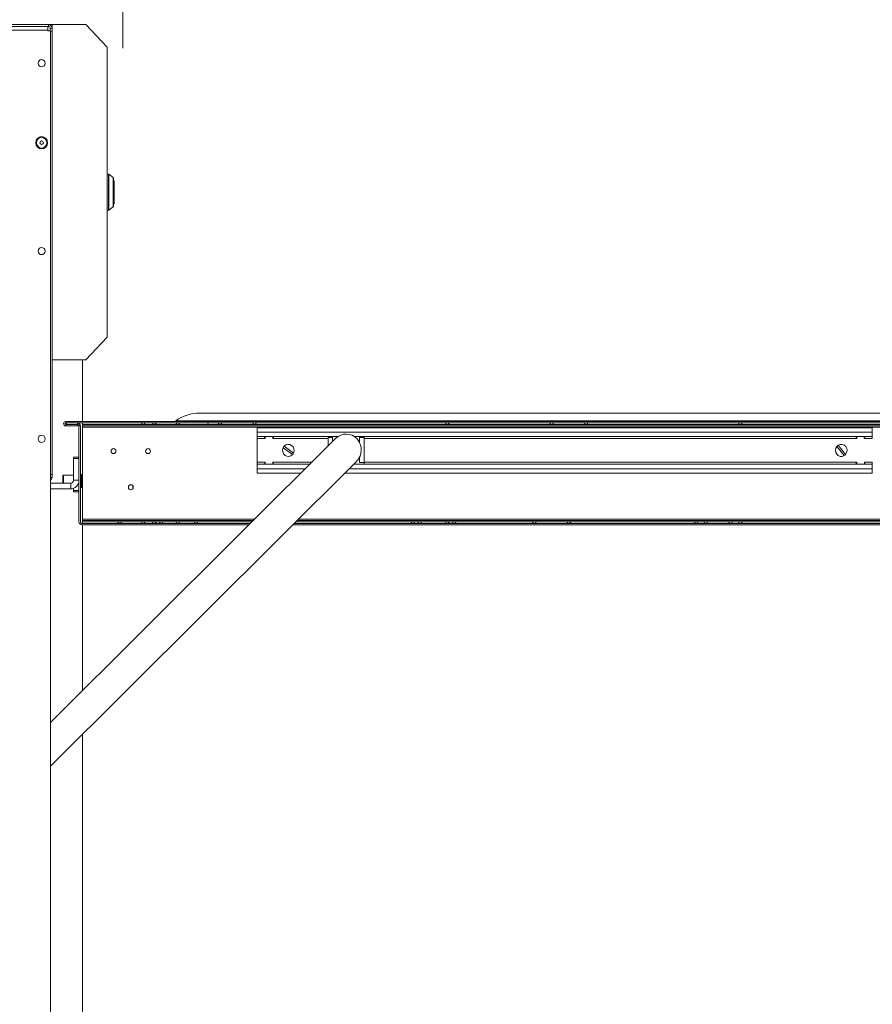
# Model space of a CAD drawing. Header units: millimetres. Extents: x -34570 to 24172, y 36800 to 73669.
# Tile 64 of 91: x 3714 to 4350, y 52976 to 53710. Entities that reach past the tile are written whole.
import ezdxf

# ---------------------------------------------------------------- set-up
doc = ezdxf.new("R2010")
doc.units = ezdxf.units.MM
doc.layers.add('at_Entity', color=253, linetype='Continuous', lineweight=9)
doc.layers.add('Standard', color=253, linetype='Continuous', lineweight=9)

msp = doc.modelspace()

# ---------------------------------------------------------------- linework, layer by layer
at = {"layer": 'at_Entity'}
for p, q in [((3686.58268, 53706.81175), (3735.05278, 53706.81175)), ((3735.05278, 53705.46495), (3686.58268, 53705.46495)), ((3734.53714, 53702.77134), (3688.12959, 53702.77134)), ((3734.53714, 53702.77134), (3734.53714, 53705.46495)), ((3734.53714, 53702.09793), (3734.53714, 53702.77134)), ((3736.5997, 53702.09793), (3734.53714, 53702.09793)), ((3735.05278, 53705.46495), (3735.05278, 53706.81175)), ((3735.05278, 53706.81175), (3737.63098, 53706.81175)), ((3736.34188, 53704.11814), (3737.63098, 53704.11814)), ((3736.34188, 53702.09793), (3736.34188, 53704.11814)), ((3736.5997, 53702.09793), (3736.5997, 52246.20088)), ((3737.63098, 53701.96325), (3736.5997, 53701.96325)), ((3737.63098, 53704.11814), (3737.63098, 53706.81175)), ((3737.63098, 53706.81175), (3762.89731, 53706.81175)), ((3737.63098, 53704.11814), (3737.63098, 53701.96325)), ((3737.63098, 53701.96325), (3737.63098, 53371.18775)), ((3762.89731, 53706.81175), (3778.88213, 53690.11136)), ((3778.88213, 53690.11136), (3778.88213, 53473.54499)), ((3778.88213, 53595.29623), (3779.75083, 53595.29623)), ((3779.75083, 53568.36012), (3779.75083, 53595.29623)), ((3780.04659, 53595.19881), (3780.04659, 53568.45755)), ((3783.30301, 53592.81657), (3780.04659, 53595.19881)), ((3783.30301, 53570.83979), (3783.30301, 53592.81657)), ((3783.52289, 53592.37527), (3783.52289, 53571.28108)), ((3784.03853, 53589.90901), (3784.03853, 53573.74734)), ((3778.88213, 53568.36012), (3779.75083, 53568.36012)), ((3783.30301, 53570.83979), (3780.04659, 53568.45755)), ((3778.88213, 53473.54499), (3762.89731, 53456.8446)), ((3762.89731, 53456.8446), (3737.63098, 53456.8446)), ((3760.31911, 53456.8446), (3760.31911, 53410.72997)), ((4619.58879, 53417.05502), (3847.66719, 53417.05502)), ((3747.84064, 53410.72997), (3747.84064, 53409.65253)), ((4719.51156, 53410.72997), (3747.84064, 53410.72997)), ((3747.84064, 53409.65253), (4719.51156, 53409.65253)), ((3747.84064, 53407.49764), (3747.84064, 53408.57508)), ((3747.84064, 53408.57508), (3756.60651, 53408.57508)), ((3756.60651, 53407.49764), (3747.84064, 53407.49764)), ((3748.45941, 53408.57508), (3748.45941, 53409.65253)), ((3756.60651, 53408.57508), (3756.70964, 53408.57508)), ((3756.60651, 53408.57508), (3756.60651, 53407.49764)), ((3756.70964, 53408.57508), (3756.70964, 53409.65253)), ((3758.77219, 53407.49764), (3757.74092, 53407.49764)), ((3757.74092, 53407.49764), (3757.74092, 53335.84757)), ((3758.77219, 53335.84757), (3758.77219, 53407.49764)), ((3760.31911, 53409.65253), (3760.31911, 53408.57508)), ((4703.93925, 53408.57508), (3760.31911, 53408.57508)), ((3760.31911, 53408.57508), (3760.31911, 53407.49764)), ((3760.31911, 53406.42019), (3760.31911, 53407.49764)), ((3760.31911, 53407.49764), (4703.93925, 53407.49764)), ((4703.93925, 53406.42019), (3760.31911, 53406.42019)), ((3760.31911, 53338.00246), (3760.31911, 53406.42019)), ((3805.17974, 53409.65253), (3804.14846, 53408.57508)), ((3806.21102, 53409.65253), (3807.2423, 53408.57508)), ((3813.42997, 53409.65253), (3812.39869, 53408.57508)), ((3814.46125, 53409.65253), (3815.49253, 53408.57508)), ((3830.96171, 53409.65253), (3829.93043, 53408.57508)), ((4637.18345, 53411.31908), (3830.07253, 53411.31908)), ((3831.99299, 53409.65253), (3833.02427, 53408.57508)), ((3853.87659, 53409.65253), (3854.02575, 53408.57508)), ((3862.41572, 53409.65253), (3861.38444, 53408.57508)), ((3863.447, 53409.65253), (3864.47827, 53408.57508)), ((3888.19769, 53409.65253), (3887.16641, 53408.57508)), ((3889.22897, 53409.65253), (3890.26025, 53408.57508)), ((4349.69497, 53406.09696), (3890.77588, 53406.09696)), ((3890.77588, 53402.86462), (3890.77588, 53406.09696)), ((4032.06109, 53409.65253), (4031.02981, 53408.57508)), ((4033.09236, 53409.65253), (4034.12364, 53408.57508)), ((4109.92264, 53409.65253), (4108.89136, 53408.57508)), ((4110.95392, 53409.65253), (4111.98519, 53408.57508)), ((4135.70461, 53409.65253), (4134.67333, 53408.57508)), ((4136.73589, 53409.65253), (4137.76717, 53408.57508)), ((4250.6922, 53409.65253), (4249.66092, 53408.57508)), ((4251.72348, 53409.65253), (4252.75476, 53408.57508)), ((4349.69497, 53406.09696), (4349.69497, 53402.86462)), ((3890.77588, 53402.86462), (4349.69497, 53402.86462)), ((3890.77588, 53402.86462), (3890.77588, 53399.52455)), ((3890.77588, 53399.52455), (3950.89632, 53399.52455)), ((3890.77588, 53399.52455), (3890.77588, 53398.01612)), ((3896.27971, 53398.01612), (3896.27971, 53399.52455)), ((3896.7886, 53399.52455), (3896.7886, 53398.01612)), ((3902.29491, 53398.01612), (3902.29491, 53399.52455)), ((3902.8038, 53399.52455), (3902.8038, 53398.01612)), ((3943.62884, 53398.93195), (3943.62884, 53399.52455)), ((3943.62884, 53398.93195), (3946.9805, 53398.93195)), ((3943.62884, 53392.57861), (3943.62884, 53398.93195)), ((3946.9805, 53398.93195), (3946.9805, 53395.91757)), ((3963.17461, 53399.52455), (4349.69497, 53399.52455)), ((3967.09043, 53395.04549), (3967.09043, 53398.93195)), ((3967.09043, 53398.93195), (3970.44209, 53398.93195)), ((3970.44209, 53399.52455), (3970.44209, 53398.93195)), ((3970.44209, 53398.93195), (3970.44209, 53380.18441)), ((4337.66705, 53398.01612), (4337.66705, 53399.52455)), ((4338.17595, 53399.52455), (4338.17595, 53398.01612)), ((4343.68225, 53398.01612), (4343.68225, 53399.52455)), ((4344.19114, 53399.52455), (4344.19114, 53398.01612)), ((4349.69497, 53399.52455), (4349.69497, 53402.86462)), ((4349.69497, 53398.01612), (4349.69497, 53399.52455)), ((3736.5997, 53186.33359), (3949.20704, 53398.13567)), ((3890.77588, 53398.01612), (3890.77588, 53380.34603)), ((3890.77588, 53398.01612), (3896.27971, 53398.01612)), ((3896.7886, 53398.01612), (3896.27971, 53398.01612)), ((3902.8038, 53398.01612), (3902.29491, 53398.01612)), ((3902.8038, 53398.01612), (3943.62884, 53398.01612)), ((3917.12015, 53386.06458), (3910.07743, 53391.14495)), ((3910.83916, 53392.29757), (3917.88189, 53387.21721)), ((3970.44209, 53398.01612), (4337.66705, 53398.01612)), ((4328.67362, 53385.27223), (4323.26922, 53392.20543)), ((4324.30877, 53393.08992), (4329.71316, 53386.15672)), ((4338.17595, 53398.01612), (4337.66705, 53398.01612)), ((4344.19114, 53398.01612), (4343.68225, 53398.01612)), ((4344.19114, 53398.01612), (4349.69497, 53398.01612)), ((3753.6158, 53384.11709), (3753.6158, 53383.03964)), ((3753.6158, 53384.11709), (3757.74092, 53384.11709)), ((3967.09043, 53380.18441), (3967.09043, 53384.07088)), ((3964.86389, 53380.98069), (3736.5997, 53153.58105)), ((3753.6158, 53366.87797), (3753.6158, 53383.03964)), ((3757.74092, 53383.03964), (3753.6158, 53383.03964)), ((3890.77588, 53380.34603), (3890.77588, 53378.83761)), ((3890.77588, 53380.34603), (3896.32117, 53380.34603)), ((3890.77588, 53378.83761), (3890.77588, 53375.49753)), ((3890.77588, 53378.83761), (3929.8356, 53378.83761)), ((3896.32117, 53380.34603), (3896.68519, 53380.34603)), ((3896.32117, 53378.83761), (3896.32117, 53380.34603)), ((3896.68519, 53380.34603), (3896.68519, 53378.83761)), ((3902.39832, 53380.34603), (3902.76233, 53380.34603)), ((3902.39832, 53378.83761), (3902.39832, 53380.34603)), ((3902.76233, 53380.34603), (3902.76233, 53378.83761)), ((3902.76233, 53380.34603), (3931.34976, 53380.34603)), ((3962.71266, 53378.83761), (4349.69497, 53378.83761)), ((3970.44209, 53380.18441), (3967.09043, 53380.18441)), ((3970.44209, 53380.34603), (4337.70852, 53380.34603)), ((3970.44209, 53380.18441), (3970.44209, 53378.83761)), ((4337.70852, 53380.34603), (4338.07253, 53380.34603)), ((4337.70852, 53378.83761), (4337.70852, 53380.34603)), ((4338.07253, 53380.34603), (4338.07253, 53378.83761)), ((4343.78566, 53380.34603), (4344.14968, 53380.34603)), ((4343.78566, 53378.83761), (4343.78566, 53380.34603)), ((4344.14968, 53380.34603), (4344.14968, 53378.83761)), ((4344.14968, 53380.34603), (4349.69497, 53380.34603)), ((4349.69497, 53378.83761), (4349.69497, 53380.34603)), ((4349.69497, 53375.49753), (4349.69497, 53378.83761)), ((3736.5997, 53371.18775), (3737.63098, 53371.18775)), ((3736.5997, 53369.03286), (3737.63098, 53369.03286)), ((3737.63098, 53371.18775), (3737.63098, 53369.03286)), ((3745.62339, 53370.11031), (3746.13903, 53370.64903)), ((3745.62339, 53364.72308), (3745.62339, 53370.11031)), ((3746.13903, 53370.64903), (3746.13903, 53364.72308)), ((3746.13903, 53370.64903), (3753.6158, 53370.64903)), ((3758.77219, 53370.64903), (3759.54565, 53370.64903)), ((3759.54565, 53370.91839), (3760.06129, 53371.45711)), ((3759.54565, 53361.76011), (3759.54565, 53370.91839)), ((3760.06129, 53371.45711), (3760.06129, 53361.22139)), ((3760.31911, 53371.45711), (3760.06129, 53371.45711)), ((3890.77588, 53372.2652), (3890.77588, 53375.49753)), ((3926.48282, 53375.49753), (3890.77588, 53375.49753)), ((3890.77588, 53372.2652), (3923.2382, 53372.2652)), ((3956.11526, 53372.2652), (4349.69497, 53372.2652)), ((4349.69497, 53375.49753), (3959.35989, 53375.49753)), ((4349.69497, 53375.49753), (4349.69497, 53372.2652)), ((3736.5997, 53364.72308), (3751.55324, 53364.72308)), ((3751.55324, 53360.41331), (3751.55324, 53364.72308)), ((3753.6158, 53366.87797), (3757.74092, 53366.87797)), ((3758.77219, 53362.02947), (3759.54565, 53362.02947)), ((3759.54565, 53361.76011), (3760.06129, 53361.22139)), ((3797.96079, 53362.67744), (3797.96079, 53360.73504)), ((3736.5997, 53360.41331), (3751.55324, 53360.41331)), ((3753.6158, 53359.33586), (3753.6158, 53360.78303)), ((3753.6158, 53359.33586), (3753.6158, 53358.25842)), ((3753.6158, 53359.33586), (3757.74092, 53359.33586)), ((3757.74092, 53358.25842), (3753.6158, 53358.25842)), ((3760.31911, 53361.22139), (3760.06129, 53361.22139)), ((3885.60058, 53334.77012), (3759.80347, 53334.77012)), ((3759.80347, 53333.69268), (3884.51903, 53333.69268)), ((3760.31911, 53338.00246), (3888.8452, 53338.00246)), ((3760.31911, 53338.00246), (3760.31911, 53336.92501)), ((3887.76366, 53336.92501), (3760.31911, 53336.92501)), ((3760.31911, 53335.84757), (3760.31911, 53336.92501)), ((3760.31911, 53335.84757), (3760.31911, 53334.77012)), ((3760.31911, 53335.84757), (3886.68212, 53335.84757)), ((3760.31911, 53333.69268), (3760.31911, 53209.96316)), ((3787.648, 53334.77012), (3786.61672, 53335.84757)), ((3788.67928, 53334.77012), (3789.71056, 53335.84757)), ((3805.17974, 53334.77012), (3804.14846, 53335.84757)), ((3806.21102, 53334.77012), (3807.2423, 53335.84757)), ((3813.42997, 53334.77012), (3812.39869, 53335.84757)), ((3814.46125, 53334.77012), (3815.49253, 53335.84757)), ((3818.58637, 53334.77012), (3817.55509, 53335.84757)), ((3819.61765, 53334.77012), (3820.64892, 53335.84757)), ((3830.96171, 53334.77012), (3829.93043, 53335.84757)), ((3831.99299, 53334.77012), (3833.02427, 53335.84757)), ((3844.36834, 53334.77012), (3843.33706, 53335.84757)), ((3845.39962, 53334.77012), (3846.43089, 53335.84757)), ((3917.3961, 53333.69268), (4704.45489, 53333.69268)), ((4704.45489, 53334.77012), (3918.47764, 53334.77012)), ((3919.55918, 53335.84757), (4703.93925, 53335.84757)), ((4703.93925, 53336.92501), (3920.64072, 53336.92501)), ((3921.72226, 53338.00246), (4703.93925, 53338.00246)), ((4006.27911, 53334.77012), (4005.24784, 53335.84757)), ((4007.31039, 53334.77012), (4008.34167, 53335.84757)), ((4011.43551, 53334.77012), (4010.40423, 53335.84757)), ((4012.46679, 53334.77012), (4013.49807, 53335.84757)), ((4032.06109, 53334.77012), (4031.02981, 53335.84757)), ((4033.09236, 53334.77012), (4034.12364, 53335.84757)), ((4037.21748, 53334.77012), (4036.1862, 53335.84757)), ((4038.24876, 53334.77012), (4039.28004, 53335.84757)), ((4097.03165, 53334.77012), (4096.00037, 53335.84757)), ((4098.06293, 53334.77012), (4099.09421, 53335.84757)), ((4122.81362, 53334.77012), (4121.78234, 53335.84757)), ((4123.8449, 53334.77012), (4124.87618, 53335.84757)), ((4217.69128, 53334.77012), (4216.66, 53335.84757)), ((4218.72255, 53334.77012), (4219.75383, 53335.84757)), ((4224.91023, 53334.77012), (4223.87895, 53335.84757)), ((4225.94151, 53334.77012), (4226.97279, 53335.84757)), ((4243.47325, 53334.77012), (4242.44197, 53335.84757)), ((4244.50453, 53334.77012), (4245.5358, 53335.84757)), ((4250.6922, 53334.77012), (4249.66092, 53335.84757)), ((4251.72348, 53334.77012), (4252.75476, 53335.84757)), ((3760.31911, 53177.21062), (3760.31911, 52342.00383))]:
    msp.add_line(p, q, dxfattribs=at)
for centre, major_axis, start_param, end_param in [((3735.05278, 53704.11814), (0, -2.69361), 1.570796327, 3.141592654), ((3735.05278, 53704.11814), (0, -1.34681), 1.570796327, 3.141592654), ((3779.75083, 53594.75751), (0, -0.53872), 2.530727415, 3.141592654), ((3783.00725, 53592.37527), (0, -0.53872), 1.570796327, 2.530727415), ((3783.52289, 53589.90901), (0, -0.53872), 1.570796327, 3.141592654), ((3779.75083, 53568.89884), (0, -0.53872), 0, 0.610865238), ((3783.00725, 53571.28108), (0, -0.53872), 0.610865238, 1.570796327), ((3783.52289, 53573.74734), (0, -0.53872), 0, 1.570796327), ((3847.66719, 53384.73168), (0, -32.32334), 3.141592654, 3.746517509), ((3747.84064, 53409.1138), (0, -1.61617), 3.141592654, 6.283185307), ((3747.84064, 53409.1138), (0, -0.53872), 3.141592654, 6.283185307), ((3756.70964, 53407.49764), (0, -2.15489), 1.570796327, 3.141592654), ((3756.70964, 53407.49764), (0, -1.07744), 1.570796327, 3.141592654), ((3830.24848, 53411.0532), (0, -0.32323), 3.746517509, 6.283185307), ((3957.03546, 53389.55818), (0, -11.85189), 0.761613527, 3.90320618), ((3913.97966, 53389.18108), (0, -4.52527), 4.263484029, 7.094303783), ((3913.97966, 53389.18108), (0, -4.52527), 3.952711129, 4.263484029), ((3913.97966, 53389.18108), (0, -4.52527), 1.121891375, 3.952711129), ((4326.49119, 53389.18108), (0, -4.52527), 3.9804331, 6.811252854), ((4326.49119, 53389.18108), (0, -4.52527), 3.6696602, 3.9804331), ((4326.49119, 53389.18108), (0, -4.52527), 0.838840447, 3.6696602), ((3913.97966, 53389.18108), (0, -4.52527), 0.811118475, 1.121891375), ((4326.49119, 53389.18108), (0, -4.52527), 0.528067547, 0.838840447), ((3735.05278, 53369.03286), (0, -2.69361), 0.643501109, 1.570796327), ((3751.55324, 53366.87797), (0, -6.46467), 0, 1.570796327), ((3751.55324, 53366.87797), (0, -2.15489), 0, 1.570796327), ((3759.80347, 53335.84757), (0, -2.15489), 4.71238898, 6.283185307), ((3759.80347, 53335.84757), (0, -1.07744), 4.71238898, 6.283185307)]:
    msp.add_ellipse(centre, major_axis=major_axis, ratio=0.957152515, start_param=start_param, end_param=end_param, dxfattribs=at)
for centre, major_axis in [((3729.89639, 53677.99011), (0, -2.69361)), ((3729.89639, 53618.73066), (0, -4.57914)), ((3729.89639, 53618.73066), (0, -4.02108)), ((3729.89639, 53618.73066), (0, -1.34681)), ((3729.89639, 53537.92231), (0, -2.69361)), ((3729.89639, 53397.85451), (0, -2.69361)), ((3783.52289, 53388.64236), (0, -1.88553)), ((3809.30486, 53388.64236), (0, -1.88553)), ((3796.41387, 53361.70624), (0, -1.88553))]:
    msp.add_ellipse(centre, major_axis=major_axis, ratio=0.957152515, dxfattribs=at)
at = {"layer": 'Standard'}
for q in [(3790.48348, 53764.17187), (3790.48348, 53689.17187)]:
    msp.add_line((3790.48348, 53689.17187), q, dxfattribs=at)

doc.saveas('drawing.dxf')
